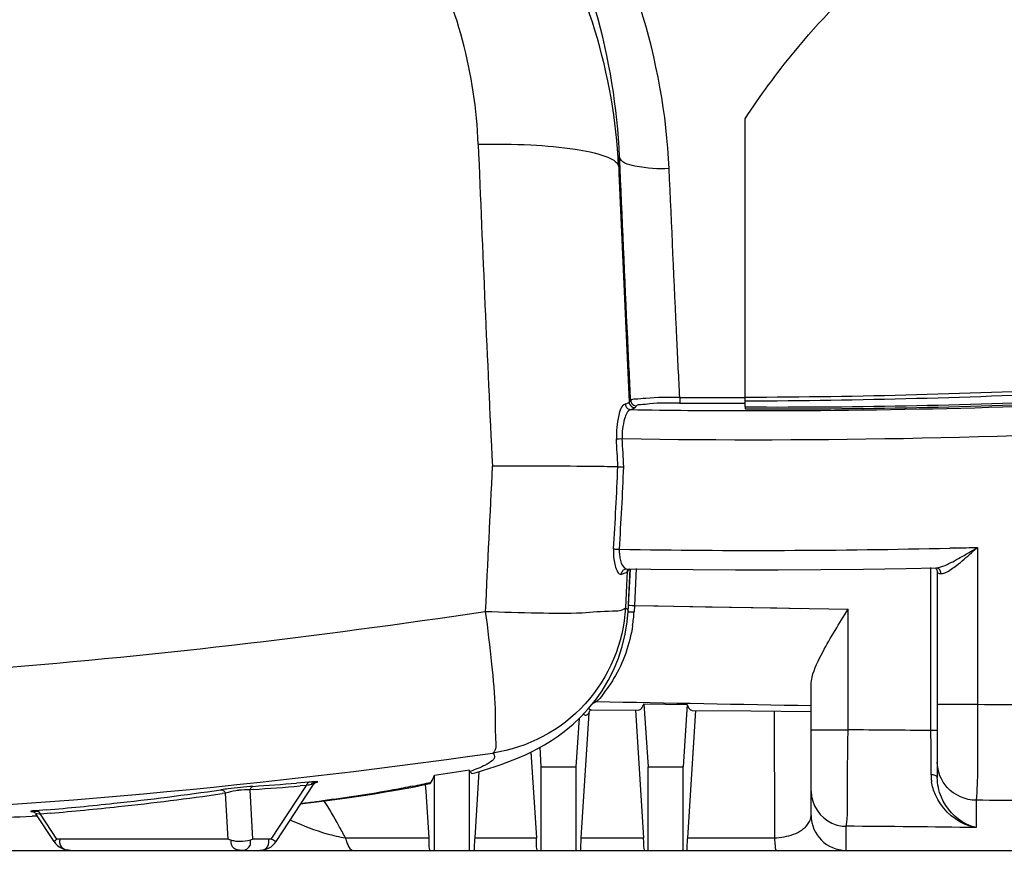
# Model space of a CAD drawing. Header units: millimetres. Extents: x 0 to 297, y 0 to 210.
# Tile 14 of 108: x 51 to 66, y 151 to 164. Entities that reach past the tile are written whole.
import ezdxf

# ---------------------------------------------------------------- set-up
doc = ezdxf.new("R2010")
doc.units = ezdxf.units.MM
doc.header["$LTSCALE"] = 16.335
doc.layers.get('0').update_dxf_attribs({"linetype": 'CONTINUOUS'})
doc.layers.add('08_SURFACES', color=7, linetype='CONTINUOUS')
doc.layers.add('SURFACES', color=7, linetype='CONTINUOUS')

msp = doc.modelspace()

# ---------------------------------------------------------------- linework, layer by layer
at = {"color": 7, "linetype": 'Continuous'}
for p, q in [((61.962, 158.3), (61.962, 162.729)), ((60.06, 157.379), (60.096, 157.38)), ((60.126, 155.81), (60.126, 155.81)), ((60.196, 155.809), (60.161, 155.147)), ((64.435, 155.817), (64.901, 155.826)), ((64.901, 155.826), (64.901, 155.826)), ((64.915, 155.758), (64.915, 152.601)), ((60.162, 155.154), (60.162, 155.154)), ((62.976, 152.019), (62.976, 154.032)), ((60.407, 153.735), (60.47, 152.766)), ((60.407, 153.735), (61.069, 153.723)), ((59.561, 153.593), (59.439, 151.674)), ((59.597, 153.644), (59.598, 153.644)), ((60.275, 153.636), (60.401, 151.674)), ((61.069, 153.723), (61.007, 152.766)), ((61.199, 153.63), (61.074, 151.674)), ((59.366, 152.766), (59.415, 153.514)), ((58.669, 152.993), (58.753, 151.674)), ((58.829, 152.766), (58.81, 153.069)), ((57.87, 152.693), (57.806, 151.674)), ((54.754, 151.617), (55.33, 152.495)), ((57.058, 152.387), (57.051, 152.495)), ((57.104, 151.674), (57.058, 152.387)), ((55.249, 152.213), (55.334, 152.223)), ((51.025, 152.007), (51.004, 152.006)), ((51.085, 152.01), (51.025, 152.007)), ((51.343, 151.617), (51.063, 152.042)), ((57.108, 151.602), (57.104, 151.674)), ((58.758, 151.602), (58.753, 151.674)), ((60.405, 151.601), (60.401, 151.674)), ((23.484, 151.482), (57.188, 151.482)), ((57.725, 151.482), (58.829, 151.482)), ((59.366, 151.482), (60.47, 151.482)), ((61.007, 151.482), (68.346, 151.482))]:
    msp.add_line(p, q, dxfattribs=at)
at = {"color": 9, "linetype": 'Continuous'}
for p, q in [((61.961, 158.243), (62.044, 158.243)), ((61.961, 158.243), (62.044, 158.243)), ((60.026, 157.811), (60.074, 157.813)), ((59.984, 157.808), (59.997, 157.809)), ((59.997, 157.809), (60.026, 157.811)), ((59.939, 156.117), (59.953, 156.116)), ((59.953, 156.116), (59.971, 156.115)), ((59.971, 156.115), (59.993, 156.114)), ((65.183, 156.132), (65.105, 156.13)), ((65.183, 156.131), (65.105, 156.129)), ((65.439, 156.056), (65.513, 156.121)), ((65.479, 156.108), (65.534, 156.14)), ((65.513, 156.121), (65.534, 156.14)), ((65.534, 156.14), (65.534, 153.723)), ((60.15, 155.766), (60.146, 155.673)), ((60.289, 155.815), (60.259, 155.248)), ((64.817, 153.323), (64.817, 155.833)), ((64.916, 155.823), (64.901, 155.826)), ((60.146, 155.673), (60.123, 155.212)), ((60.167, 155.252), (60.168, 155.252)), ((60.168, 155.252), (60.189, 155.251)), ((60.189, 155.251), (60.228, 155.249)), ((60.228, 155.249), (60.259, 155.248)), ((60.259, 155.248), (60.254, 155.149)), ((60.259, 155.248), (60.624, 155.241)), ((60.259, 155.248), (63.543, 155.19)), ((60.162, 155.155), (60.162, 155.154)), ((60.238, 155.149), (60.254, 155.149)), ((63.543, 153.334), (63.543, 155.19)), ((62.409, 153.624), (62.411, 151.751)), ((65.534, 153.723), (64.915, 153.723)), ((62.976, 153.334), (63.543, 153.334)), ((64.915, 153.323), (64.817, 153.323)), ((64.818, 153.072), (64.817, 153.323)), ((64.818, 152.918), (64.818, 153.072)), ((64.818, 152.845), (64.818, 152.918)), ((64.819, 152.707), (64.818, 152.845)), ((64.819, 152.642), (64.819, 152.707)), ((55.262, 152.531), (55.07, 152.516)), ((53.915, 152.414), (53.905, 152.413)), ((54.401, 152.417), (54.354, 152.414)), ((54.398, 151.655), (54.354, 152.414)), ((54.678, 151.655), (55.22, 152.479)), ((55.22, 152.479), (55.124, 152.472)), ((55.295, 152.515), (55.292, 152.514)), ((53.976, 152.362), (53.923, 152.354)), ((53.976, 152.362), (53.923, 152.354)), ((54.017, 151.655), (53.976, 152.362)), ((65.512, 152.252), (65.512, 151.832)), ((51.221, 152.105), (51.062, 152.091)), ((51.289, 152.053), (51.132, 152.04)), ((51.289, 152.053), (51.132, 152.04)), ((51.385, 151.655), (51.132, 152.04)), ((63.513, 151.482), (63.513, 151.852)), ((54.017, 151.655), (51.385, 151.655)), ((54.678, 151.655), (54.398, 151.655)), ((55.82, 151.674), (55.815, 151.684)), ((55.82, 151.674), (55.815, 151.684)), ((55.82, 151.674), (57.104, 151.674)), ((57.806, 151.674), (58.753, 151.674)), ((59.439, 151.674), (60.401, 151.674)), ((61.074, 151.674), (62.411, 151.674)), ((62.411, 151.751), (62.411, 151.674)), ((62.411, 151.751), (62.411, 151.674))]:
    msp.add_line(p, q, dxfattribs=at)
for points in [[(60.957, 158.445), (60.957, 158.43), (60.957, 158.416), (60.957, 158.403), (60.956, 158.391), (60.956, 158.381), (60.956, 158.372), (60.956, 158.365), (60.955, 158.361), (60.955, 158.359)], [(60.119, 158.342), (60.121, 158.328), (60.126, 158.314), (60.132, 158.3), (60.141, 158.289), (60.152, 158.278), (60.163, 158.27), (60.177, 158.264), (60.19, 158.26), (60.205, 158.258)], [(60.18, 158.373), (60.182, 158.358), (60.187, 158.344), (60.194, 158.331), (60.203, 158.319), (60.213, 158.308), (60.226, 158.3), (60.239, 158.294), (60.254, 158.29), (60.269, 158.288)], [(60.203, 158.401), (60.205, 158.386), (60.21, 158.372), (60.216, 158.359), (60.225, 158.347), (60.236, 158.337), (60.249, 158.328), (60.262, 158.322), (60.277, 158.318), (60.292, 158.317)], [(59.993, 156.114), (60.017, 156.112), (60.029, 156.112)], [(60.062, 155.729), (60.064, 155.744), (60.068, 155.758), (60.075, 155.772), (60.083, 155.784), (60.094, 155.794), (60.106, 155.802), (60.12, 155.808), (60.126, 155.81)], [(60.15, 155.766), (60.152, 155.781), (60.157, 155.795), (60.164, 155.809)], [(64.97, 155.738), (64.969, 155.754), (64.966, 155.769), (64.96, 155.784), (64.951, 155.797), (64.941, 155.808), (64.929, 155.817), (64.916, 155.823)], [(60.624, 155.241), (61.354, 155.228), (61.719, 155.222)], [(60.161, 155.147), (60.163, 155.148), (60.167, 155.149), (60.174, 155.15), (60.183, 155.15), (60.195, 155.15), (60.208, 155.15), (60.222, 155.15), (60.238, 155.149)], [(61.719, 155.222), (62.448, 155.209), (62.813, 155.203)], [(59.637, 153.762), (59.638, 153.763), (59.647, 153.766), (59.656, 153.768), (59.665, 153.769), (59.675, 153.77)], [(55.262, 152.531), (55.256, 152.529), (55.25, 152.526), (55.244, 152.522), (55.239, 152.517), (55.234, 152.511), (55.23, 152.505), (55.226, 152.497), (55.223, 152.489), (55.22, 152.479)], [(64.915, 152.601), (64.914, 152.609), (64.909, 152.616), (64.902, 152.623), (64.892, 152.629), (64.88, 152.634), (64.866, 152.638), (64.851, 152.641), (64.835, 152.642), (64.819, 152.642)], [(53.905, 152.413), (53.915, 152.413), (53.924, 152.411), (53.933, 152.408), (53.942, 152.403), (53.951, 152.397), (53.958, 152.39), (53.965, 152.381), (53.971, 152.372), (53.976, 152.362)], [(54.397, 152.465), (54.391, 152.464), (54.385, 152.461), (54.379, 152.457), (54.374, 152.452), (54.369, 152.446), (54.364, 152.439), (54.36, 152.432), (54.357, 152.423), (54.354, 152.414)], [(51.065, 152.092), (51.074, 152.091), (51.083, 152.089), (51.091, 152.086), (51.1, 152.081), (51.108, 152.075), (51.115, 152.068), (51.121, 152.059), (51.127, 152.05), (51.132, 152.04)]]:
    msp.add_lwpolyline(points, dxfattribs=at)
at = {"color": 7, "linetype": 'Continuous'}
for points in [[(60.006, 157.378), (60.012, 157.379), (60.019, 157.379), (60.028, 157.379), (60.038, 157.379), (60.06, 157.379)], [(60.126, 155.81), (60.134, 155.812), (60.141, 155.812)], [(60.141, 155.812), (60.51, 155.807), (61.162, 155.8), (61.816, 155.796), (62.47, 155.796), (63.125, 155.8), (63.78, 155.807), (64.435, 155.817)], [(64.881, 155.826), (64.885, 155.822), (64.893, 155.815), (64.901, 155.805), (64.908, 155.792), (64.913, 155.779), (64.915, 155.764), (64.915, 155.758)], [(64.901, 155.826), (64.9, 155.826), (64.901, 155.826)], [(59.66, 153.79), (59.763, 153.936), (59.858, 154.095), (59.943, 154.262), (60.015, 154.437), (60.074, 154.619), (60.119, 154.806), (60.149, 154.994), (60.162, 155.154)], [(57.769, 152.664), (57.828, 152.681), (57.928, 152.71), (58.025, 152.74), (58.12, 152.771), (58.214, 152.803), (58.306, 152.837), (58.398, 152.872), (58.491, 152.911), (58.584, 152.952), (58.68, 152.998), (58.778, 153.049), (58.879, 153.106), (58.984, 153.171), (59.093, 153.245), (59.205, 153.329), (59.319, 153.424), (59.435, 153.533), (59.55, 153.656), (59.66, 153.79)], [(59.578, 153.64), (59.577, 153.639), (59.577, 153.639), (59.58, 153.64), (59.584, 153.642), (59.589, 153.643), (59.597, 153.644), (59.598, 153.644)], [(55.33, 152.495), (55.335, 152.501), (55.342, 152.509), (55.349, 152.515), (55.356, 152.52), (55.362, 152.524), (55.367, 152.526), (55.37, 152.527)], [(55.334, 152.223), (55.537, 152.249), (55.732, 152.274), (55.918, 152.301), (56.096, 152.327), (56.267, 152.353), (56.431, 152.38), (56.587, 152.407), (56.736, 152.433), (56.879, 152.46), (57.016, 152.487), (57.118, 152.509)], [(51.001, 152.081), (51.001, 152.082), (50.999, 152.082), (50.999, 152.082), (50.999, 152.082), (51, 152.081), (51.003, 152.081), (51.007, 152.08), (51.012, 152.079), (51.018, 152.077), (51.026, 152.074), (51.033, 152.071), (51.041, 152.066), (51.049, 152.059), (51.056, 152.052), (51.062, 152.044), (51.063, 152.042)]]:
    msp.add_lwpolyline(points, dxfattribs=at)
at = {"color": 9, "linetype": 'Continuous'}
for centre, radius, start, end in [((691.886, 187.66), 634.531, 182.286985, 182.734163), ((58.499, 162.223), 1.536, 351.7686, 357.1983), ((513.747, 180.391), 454.101, 182.3207, 182.77924), ((62.105, 283.43), 125.187, 269.97192, 273.12717), ((62.131, 279.674), 121.431, 269.09111, 269.92001), ((-5.596, 154.138), 65.772, 2.82451, 3.20282), ((-8.165, 153.998), 68.255, 2.83966, 3.20046), ((617.693, 129.311), 560.321, 177.12751, 177.35622), ((-6.521, 160.273), 66.59, 356.42143, 357.50905), ((-4.005, 160.135), 64.161, 356.40471, 357.53852), ((60.79, 156.064), 0.852, 176.4505, 187.1986), ((62.127, 282.113), 126.019, 269.04626, 271.35407), ((62.08, 284.664), 128.57, 271.38301, 271.53924), ((56.238, 171.581), 18.023, 300.644, 300.8458), ((65.025, 156.327), 0.59, 264.3562, 265.5568), ((64.921, 156.017), 0.29, 292.1086, 294.6519), ((60.116, 155.156), 0.0465, 358.4754, 2.9325), ((58.057, 155.27), 2.201, 354.0902, 356.8443), ((58.005, 155.275), 2.252, 351.4359, 354.0946), ((64.078, -83.672), 237.399, 89.24637, 89.64863), ((61.407, -181.787), 335.128, 89.41691, 89.63479), ((43.178, 257.569), 105.648, 271.85749, 278.11227), ((65.548, 152.645), 0.729, 180.1943, 183.1183), ((65.565, 152.646), 0.746, 183.1294, 188.4325), ((47.263, 198.455), 46.519, 276.169, 278.2097), ((54.351, 151.013), 1.402, 97.0085, 98.8167), ((40.219, 345.731), 193.785, 274.19568, 274.39518), ((40.174, 345.647), 193.753, 274.21097, 274.42539), ((47.324, 198.487), 46.603, 276.1674, 278.1412), ((46.322, 146.602), 10.768, 29.2365, 31.6361), ((64.077, -61.225), 213.482, 89.17445, 89.61484), ((47.206, 198.972), 47.039, 274.8971, 276.1702), ((47.268, 198.996), 47.114, 274.8957, 276.1684), ((46.375, 146.631), 10.707, 28.1583, 29.235), ((61.365, -153.171), 305.031, 89.22098, 89.59645), ((51.66, 151.606), 0.233, 170.9146, 173.7856), ((65.503, 151.851), 3.097, 183.2801, 183.9879), ((54.224, 151.697), 0.214, 269.9462, 276.4276)]:
    msp.add_arc(centre, radius, start, end, dxfattribs=at)
at = {"color": 7, "linetype": 'Continuous'}
for centre, radius, start, end in [((46.487, 266.714), 114.797, 271.52501, 272.25522), ((63.513, 152.019), 0.537, 180, 270), ((51.592, 151.781), 0.298, 213.3029, 270), ((54.504, 151.781), 0.298, 270, 326.6971)]:
    msp.add_arc(centre, radius, start, end, dxfattribs=at)
at = {"color": 9, "linetype": 'Continuous'}
for points, knots in [([(60.794, 161.965), (60.717, 163.637), (59.728, 166.771), (57.473, 169.067), (56.277, 169.884)], [0, 0, 0, 0, 0.536089, 1, 1, 1, 1]), ([(60.032, 162.148), (59.967, 163.662), (59.15, 166.502), (57.25, 168.698), (56.228, 169.526)], [0, 0, 0, 0, 0.535296, 1, 1, 1, 1]), ([(60.018, 162.003), (59.95, 163.409), (59.105, 166.229), (56.961, 168.289), (55.713, 168.937)], [0, 0, 0, 0, 0.500246, 1, 1, 1, 1]), ([(57.86, 162.339), (57.816, 163.414), (57.262, 165.568), (55.759, 167.274), (54.836, 167.824)], [0, 0, 0, 0, 0.500661, 1, 1, 1, 1]), ([(57.86, 162.339), (58.13, 162.345), (58.625, 162.342), (59.295, 162.283), (59.732, 162.195), (59.993, 162.082), (60.018, 162.003)], [0, 0, 0, 0, 0.364302, 0.672295, 0.889199, 1, 1, 1, 1]), ([(60.794, 161.965), (60.618, 161.957), (60.389, 161.966), (60.045, 162.057), (60.032, 162.148)], [0, 0, 0, 0, 0.657549, 1, 1, 1, 1]), ([(60.203, 158.401), (60.187, 158.718), (60.126, 159.967), (60.074, 161.216), (60.032, 162.148)], [0, 0, 0, 0, 0.253694, 1, 1, 1, 1]), ([(60.957, 158.445), (60.942, 158.743), (60.884, 159.916), (60.834, 161.09), (60.794, 161.965)], [0, 0, 0, 0, 0.253947, 1, 1, 1, 1]), ([(68.961, 158.681), (68.384, 158.644), (66.053, 158.514), (63.718, 158.452), (61.962, 158.445)], [0, 0, 0, 0, 0.24774, 1, 1, 1, 1]), ([(68.963, 158.623), (68.385, 158.586), (66.054, 158.456), (63.718, 158.395), (61.962, 158.388)], [0, 0, 0, 0, 0.247748, 1, 1, 1, 1]), ([(60.957, 158.445), (60.784, 158.444), (60.545, 158.451), (60.31, 158.415), (60.218, 158.419), (60.203, 158.401)], [0, 0, 0, 0, 0.687201, 0.907422, 1, 1, 1, 1]), ([(60.119, 158.342), (60.056, 158.323), (59.999, 158.097), (59.977, 157.93), (59.984, 157.808)], [0, 0, 0, 0, 0.350163, 1, 1, 1, 1]), ([(60.18, 158.373), (60.174, 158.366), (60.154, 158.354), (60.132, 158.346), (60.119, 158.342)], [0, 0, 0, 0, 0.392421, 1, 1, 1, 1]), ([(60.203, 158.401), (60.2, 158.396), (60.193, 158.386), (60.184, 158.377), (60.178, 158.373)], [0, 0, 0, 0, 0.467896, 1, 1, 1, 1]), ([(60.269, 158.288), (60.262, 158.282), (60.241, 158.27), (60.219, 158.262), (60.205, 158.258)], [0, 0, 0, 0, 0.390014, 1, 1, 1, 1]), ([(60.292, 158.317), (60.288, 158.312), (60.281, 158.301), (60.272, 158.293), (60.267, 158.288)], [0, 0, 0, 0, 0.467726, 1, 1, 1, 1]), ([(60.955, 158.359), (60.803, 158.359), (60.591, 158.365), (60.387, 158.333), (60.303, 158.334), (60.292, 158.317)], [0, 0, 0, 0, 0.686603, 0.906693, 1, 1, 1, 1]), ([(60.205, 158.258), (60.151, 158.244), (60.085, 158.061), (60.066, 157.916), (60.074, 157.813)], [0, 0, 0, 0, 0.352354, 1, 1, 1, 1]), ([(60.074, 157.813), (63.145, 157.763), (67.232, 157.848), (71.306, 158.123), (72.313, 158.203)], [0, 0, 0, 0, 0.752413, 1, 1, 1, 1]), ([(60.029, 156.112), (60.028, 156.096), (60.027, 156.065), (60.029, 156.034), (60.031, 156.019)], [0, 0, 0, 0, 0.503077, 1, 1, 1, 1]), ([(60.031, 156.019), (60.034, 155.991), (60.047, 155.919), (60.084, 155.823), (60.134, 155.813)], [0, 0, 0, 0, 0.350655, 1, 1, 1, 1]), ([(59.944, 155.957), (59.949, 155.924), (59.963, 155.85), (60.009, 155.716), (60.062, 155.729)], [0, 0, 0, 0, 0.384313, 1, 1, 1, 1]), ([(60.062, 155.729), (60.081, 155.734), (60.112, 155.743), (60.142, 155.757), (60.15, 155.766)], [0, 0, 0, 0, 0.626847, 1, 1, 1, 1]), ([(60.134, 155.813), (60.135, 155.813), (60.137, 155.812), (60.14, 155.812), (60.141, 155.812)], [0, 0, 0, 0, 0.505407, 1, 1, 1, 1]), ([(60.15, 155.766), (60.157, 155.773), (60.169, 155.788), (60.178, 155.803), (60.183, 155.811)], [0, 0, 0, 0, 0.521617, 1, 1, 1, 1]), ([(64.915, 155.758), (64.915, 155.754), (64.934, 155.74), (64.952, 155.741), (64.967, 155.74)], [0, 0, 0, 0, 0.232274, 1, 1, 1, 1]), ([(64.97, 155.738), (64.979, 155.736), (65, 155.738), (65.02, 155.745), (65.03, 155.749)], [0, 0, 0, 0, 0.44876, 1, 1, 1, 1]), ([(57.969, 155.157), (58.238, 155.146), (58.729, 155.135), (59.394, 155.121), (59.819, 155.169), (60.076, 155.162), (60.123, 155.212)], [0, 0, 0, 0, 0.373286, 0.687599, 0.904757, 1, 1, 1, 1]), ([(57.969, 155.157), (58.005, 154.886), (58.06, 154.391), (58.132, 153.716), (58.115, 153.292), (58.139, 153.023), (58.087, 152.978)], [0, 0, 0, 0, 0.373959, 0.688939, 0.905827, 1, 1, 1, 1]), ([(60.123, 155.212), (60.094, 154.678), (59.65, 153.598), (58.616, 153.057), (58.087, 152.978)], [0, 0, 0, 0, 0.500082, 1, 1, 1, 1]), ([(60.123, 155.212), (60.134, 155.205), (60.152, 155.191), (60.162, 155.168), (60.162, 155.158)], [0, 0, 0, 0, 0.563718, 1, 1, 1, 1]), ([(60.232, 154.94), (60.189, 154.654), (60.058, 154.27), (59.804, 153.92), (59.716, 153.796), (59.675, 153.77)], [0, 0, 0, 0, 0.661874, 0.888095, 1, 1, 1, 1]), ([(59.675, 153.77), (59.665, 153.763), (59.646, 153.751), (59.626, 153.74), (59.615, 153.735)], [0, 0, 0, 0, 0.483878, 1, 1, 1, 1]), ([(59.475, 153.576), (59.486, 153.567), (59.522, 153.553), (59.549, 153.579), (59.561, 153.593)], [0, 0, 0, 0, 0.444521, 1, 1, 1, 1]), ([(59.558, 153.666), (59.564, 153.66), (59.575, 153.649), (59.591, 153.644), (59.598, 153.644)], [0, 0, 0, 0, 0.547106, 1, 1, 1, 1]), ([(65.534, 153.723), (65.533, 153.552), (65.527, 153.062), (65.541, 152.57), (65.512, 152.252)], [0, 0, 0, 0, 0.348136, 1, 1, 1, 1]), ([(63.513, 151.852), (63.542, 152.013), (63.523, 152.512), (63.542, 153.003), (63.543, 153.334)], [0, 0, 0, 0, 0.331054, 1, 1, 1, 1]), ([(55.295, 152.515), (55.309, 152.517), (55.334, 152.52), (55.358, 152.525), (55.369, 152.527)], [0, 0, 0, 0, 0.562072, 1, 1, 1, 1]), ([(55.369, 152.527), (55.377, 152.529), (55.421, 152.543), (55.355, 152.536), (55.336, 152.535)], [0, 0, 0, 0, 0.31715, 1, 1, 1, 1]), ([(55.329, 152.495), (55.334, 152.503), (55.262, 152.484), (55.247, 152.485), (55.22, 152.479)], [0, 0, 0, 0, 0.252072, 1, 1, 1, 1]), ([(65.512, 151.832), (65.451, 151.842), (65.188, 151.922), (64.969, 152.141), (64.885, 152.335)], [0, 0, 0, 0, 0.225347, 1, 1, 1, 1]), ([(65.512, 151.832), (65.46, 151.843), (65.23, 151.924), (65.049, 152.126), (64.977, 152.3)], [0, 0, 0, 0, 0.218923, 1, 1, 1, 1]), ([(50.987, 152.084), (50.986, 152.083), (50.981, 152.077), (50.996, 152.081), (51.002, 152.081)], [0, 0, 0, 0, 0.128505, 1, 1, 1, 1]), ([(51.002, 152.081), (51.017, 152.081), (51.054, 152.082), (51.091, 152.083), (51.113, 152.084)], [0, 0, 0, 0, 0.406577, 1, 1, 1, 1]), ([(51.132, 152.04), (51.115, 152.041), (51.109, 152.04), (51.06, 152.044), (51.065, 152.042)], [0, 0, 0, 0, 0.75753, 1, 1, 1, 1]), ([(54.972, 151.95), (55.024, 151.927), (55.252, 151.828), (55.488, 151.745), (55.676, 151.702)], [0, 0, 0, 0, 0.226791, 1, 1, 1, 1]), ([(62.705, 151.73), (62.75, 151.746), (62.871, 151.803), (62.976, 151.931), (62.976, 152.019)], [0, 0, 0, 0, 0.350997, 1, 1, 1, 1]), ([(51.385, 151.655), (51.374, 151.646), (51.365, 151.635), (51.34, 151.621), (51.343, 151.617)], [0, 0, 0, 0, 0.728492, 1, 1, 1, 1]), ([(51.592, 151.482), (51.553, 151.482), (51.461, 151.491), (51.424, 151.587), (51.429, 151.631)], [0, 0, 0, 0, 0.472303, 1, 1, 1, 1]), ([(54.043, 151.643), (54.039, 151.645), (54.03, 151.649), (54.021, 151.653), (54.017, 151.655)], [0, 0, 0, 0, 0.508966, 1, 1, 1, 1]), ([(54.103, 151.626), (54.092, 151.629), (54.072, 151.633), (54.053, 151.64), (54.043, 151.643)], [0, 0, 0, 0, 0.512875, 1, 1, 1, 1]), ([(54.224, 151.482), (54.184, 151.482), (54.087, 151.492), (54.055, 151.597), (54.062, 151.642)], [0, 0, 0, 0, 0.465878, 1, 1, 1, 1]), ([(54.248, 151.484), (54.291, 151.489), (54.36, 151.532), (54.363, 151.598), (54.362, 151.619)], [0, 0, 0, 0, 0.672095, 1, 1, 1, 1]), ([(54.362, 151.619), (54.362, 151.623), (54.361, 151.631), (54.36, 151.638), (54.36, 151.642)], [0, 0, 0, 0, 0.486522, 1, 1, 1, 1]), ([(54.504, 151.482), (54.538, 151.482), (54.628, 151.499), (54.646, 151.597), (54.64, 151.642)], [0, 0, 0, 0, 0.42961, 1, 1, 1, 1]), ([(54.754, 151.617), (54.75, 151.61), (54.715, 151.64), (54.696, 151.644), (54.678, 151.655)], [0, 0, 0, 0, 0.270339, 1, 1, 1, 1]), ([(55.82, 151.674), (55.822, 151.668), (55.825, 151.655), (55.829, 151.642), (55.83, 151.636)], [0, 0, 0, 0, 0.509231, 1, 1, 1, 1]), ([(55.83, 151.636), (55.837, 151.614), (55.856, 151.558), (55.898, 151.482), (55.939, 151.482)], [0, 0, 0, 0, 0.361351, 1, 1, 1, 1]), ([(62.413, 151.636), (62.416, 151.598), (62.427, 151.562), (62.425, 151.482), (62.439, 151.482)], [0, 0, 0, 0, 0.730377, 1, 1, 1, 1])]:
    msp.add_open_spline(points, degree=3, knots=knots, dxfattribs=at)
at = {"color": 7, "linetype": 'Continuous'}
for points, knots in [([(60.006, 157.379), (59.895, 157.381), (59.252, 157.389), (58.609, 157.39), (58.077, 157.391)], [0, 0, 0, 0, 0.172633, 1, 1, 1, 1]), ([(62.976, 154.032), (62.976, 154.069), (63.005, 154.246), (63.088, 154.407), (63.154, 154.531)], [0, 0, 0, 0, 0.211494, 1, 1, 1, 1]), ([(60.326, 153.639), (60.342, 153.639), (60.382, 153.669), (60.398, 153.71), (60.407, 153.735)], [0, 0, 0, 0, 0.375294, 1, 1, 1, 1]), ([(59.57, 153.624), (59.568, 153.619), (59.563, 153.609), (59.561, 153.598), (59.561, 153.593)], [0, 0, 0, 0, 0.517548, 1, 1, 1, 1]), ([(59.584, 153.643), (59.581, 153.64), (59.576, 153.634), (59.572, 153.628), (59.57, 153.624)], [0, 0, 0, 0, 0.505849, 1, 1, 1, 1]), ([(61.069, 153.723), (61.078, 153.699), (61.094, 153.661), (61.131, 153.634), (61.146, 153.634)], [0, 0, 0, 0, 0.620859, 1, 1, 1, 1]), ([(57.736, 152.696), (57.74, 152.687), (57.746, 152.673), (57.763, 152.663), (57.769, 152.664)], [0, 0, 0, 0, 0.612777, 1, 1, 1, 1]), ([(55.336, 152.535), (55.325, 152.535), (55.3, 152.533), (55.275, 152.532), (55.262, 152.531)], [0, 0, 0, 0, 0.464643, 1, 1, 1, 1]), ([(57.118, 152.509), (57.122, 152.509), (57.13, 152.516), (57.135, 152.524), (57.137, 152.529)], [0, 0, 0, 0, 0.40748, 1, 1, 1, 1]), ([(54.397, 152.465), (54.27, 152.456), (54.109, 152.439), (53.949, 152.419), (53.915, 152.414)], [0, 0, 0, 0, 0.787422, 1, 1, 1, 1]), ([(55.138, 152.202), (55.157, 152.204), (55.194, 152.207), (55.23, 152.211), (55.249, 152.213)], [0, 0, 0, 0, 0.494832, 1, 1, 1, 1]), ([(51.062, 152.091), (51.046, 152.09), (51.021, 152.088), (50.995, 152.085), (50.987, 152.084)], [0, 0, 0, 0, 0.650182, 1, 1, 1, 1]), ([(57.806, 151.674), (57.805, 151.65), (57.802, 151.587), (57.793, 151.523), (57.799, 151.485)], [0, 0, 0, 0, 0.384878, 1, 1, 1, 1]), ([(59.439, 151.674), (59.438, 151.65), (59.435, 151.587), (59.426, 151.523), (59.432, 151.485)], [0, 0, 0, 0, 0.38429, 1, 1, 1, 1]), ([(61.074, 151.674), (61.073, 151.65), (61.071, 151.587), (61.061, 151.523), (61.067, 151.485)], [0, 0, 0, 0, 0.383938, 1, 1, 1, 1]), ([(57.11, 151.482), (57.12, 151.482), (57.1, 151.547), (57.11, 151.572), (57.108, 151.602)], [0, 0, 0, 0, 0.254085, 1, 1, 1, 1]), ([(57.799, 151.485), (57.799, 151.484), (57.799, 151.483), (57.8, 151.482), (57.8, 151.482)], [0, 0, 0, 0, 0.695098, 1, 1, 1, 1]), ([(58.759, 151.482), (58.77, 151.482), (58.749, 151.547), (58.759, 151.572), (58.758, 151.602)], [0, 0, 0, 0, 0.255113, 1, 1, 1, 1]), ([(59.432, 151.485), (59.432, 151.484), (59.432, 151.483), (59.433, 151.482), (59.433, 151.482)], [0, 0, 0, 0, 0.695908, 1, 1, 1, 1]), ([(60.407, 151.482), (60.417, 151.482), (60.397, 151.547), (60.407, 151.572), (60.405, 151.601)], [0, 0, 0, 0, 0.255965, 1, 1, 1, 1]), ([(61.067, 151.485), (61.067, 151.484), (61.067, 151.483), (61.068, 151.482), (61.068, 151.482)], [0, 0, 0, 0, 0.696493, 1, 1, 1, 1])]:
    msp.add_open_spline(points, degree=3, knots=knots, dxfattribs=at)
at = {"color": 9, "linetype": 'Continuous'}
for points in [[(65.21, 155.864), (65.289, 155.925), (65.364, 155.991), (65.439, 156.056)], [(65.267, 155.984), (65.32, 156.013), (65.372, 156.044), (65.425, 156.075)], [(64.901, 155.826), (64.947, 155.828), (64.991, 155.846), (65.034, 155.864)], [(65.034, 155.864), (65.114, 155.898), (65.191, 155.941), (65.267, 155.984)], [(65.042, 155.754), (65.103, 155.782), (65.157, 155.823), (65.21, 155.864)], [(42.307, 153.948), (47.543, 153.943), (52.791, 154.376), (57.969, 155.157)], [(59.675, 153.77), (60.775, 153.75), (61.875, 153.729), (62.976, 153.709)], [(65.068, 152.447), (64.973, 152.551), (64.915, 152.7), (64.915, 152.84)], [(64.885, 152.335), (64.857, 152.399), (64.837, 152.467), (64.827, 152.536)], [(54.136, 152.399), (54.082, 152.39), (54.028, 152.379), (53.976, 152.362)], [(54.354, 152.414), (54.296, 152.416), (54.238, 152.412), (54.18, 152.405)], [(62.976, 152.386), (62.976, 152.191), (63.117, 151.977), (63.295, 151.898)], [(65.512, 152.252), (65.35, 152.252), (65.177, 152.328), (65.068, 152.447)], [(63.295, 151.898), (63.363, 151.868), (63.439, 151.852), (63.513, 151.852)], [(54.237, 151.618), (54.192, 151.615), (54.146, 151.617), (54.103, 151.626)], [(54.398, 151.655), (54.347, 151.633), (54.292, 151.621), (54.237, 151.618)], [(55.676, 151.702), (55.724, 151.691), (55.772, 151.681), (55.82, 151.674)], [(62.411, 151.674), (62.51, 151.677), (62.612, 151.695), (62.705, 151.73)]]:
    msp.add_open_spline(points, degree=3, dxfattribs=at)
at = {"color": 7, "linetype": 'Continuous'}
for points in [[(63.154, 154.531), (63.274, 154.756), (63.41, 154.972), (63.543, 155.19)], [(64.977, 152.3), (64.937, 152.395), (64.915, 152.499), (64.915, 152.601)]]:
    msp.add_open_spline(points, degree=3, dxfattribs=at)
at = {"layer": '08_SURFACES', "color": 7, "linetype": 'Continuous'}
for p, q in [((61.962, 158.3), (61.962, 158.27)), ((60.162, 155.154), (60.197, 155.809)), ((59.598, 153.644), (60.326, 153.639))]:
    msp.add_line(p, q, dxfattribs=at)
msp.add_lwpolyline([(61.146, 153.634), (62.048, 153.627), (62.976, 153.619)], dxfattribs=at)
at = {"layer": '08_SURFACES', "color": 9, "linetype": 'Continuous'}
for centre, radius, start, end in [((61.359, 279.684), 121.241, 269.81011, 270.28491), ((61.524, 275.023), 116.666, 269.72049, 270.21478)]:
    msp.add_arc(centre, radius, start, end, dxfattribs=at)
at = {"layer": '08_SURFACES', "color": 7, "linetype": 'Continuous'}
for points, knots in [([(61.962, 162.729), (62.192, 163.085), (63.172, 164.422), (64.438, 165.542), (65.467, 166.218)], [0, 0, 0, 0, 0.256248, 1, 1, 1, 1]), ([(68.972, 159.868), (68.853, 160.485), (68.154, 162.833), (66.728, 164.92), (65.467, 166.218)], [0, 0, 0, 0, 0.257693, 1, 1, 1, 1]), ([(61.962, 158.3), (63.72, 158.293), (66.058, 158.341), (68.393, 158.462), (68.972, 158.497)], [0, 0, 0, 0, 0.751938, 1, 1, 1, 1]), ([(61.962, 158.27), (63.72, 158.263), (66.058, 158.31), (68.393, 158.432), (68.972, 158.467)], [0, 0, 0, 0, 0.751938, 1, 1, 1, 1])]:
    msp.add_open_spline(points, degree=3, knots=knots, dxfattribs=at)
at = {"layer": 'SURFACES', "color": 7, "linetype": 'Continuous'}
for p, q in [((57.725, 151.482), (57.725, 152.717)), ((58.829, 152.766), (59.366, 152.766)), ((58.829, 151.482), (58.829, 152.766)), ((59.366, 151.482), (59.366, 152.766)), ((60.47, 152.766), (61.007, 152.766)), ((60.47, 151.482), (60.47, 152.766)), ((61.007, 151.482), (61.007, 152.766)), ((57.188, 151.482), (57.188, 152.64)), ((57.188, 151.482), (57.725, 151.482)), ((58.829, 151.482), (59.366, 151.482)), ((60.47, 151.482), (61.007, 151.482))]:
    msp.add_line(p, q, dxfattribs=at)
at = {"layer": 'SURFACES', "color": 9, "linetype": 'Continuous'}
for centre, radius, start, end in [((54.625, 163.434), 11.19, 281.5076, 282.9727), ((51.796, 180.778), 28.769, 276.674, 277.1262), ((51.974, 179.345), 27.325, 277.1281, 277.3518)]:
    msp.add_arc(centre, radius, start, end, dxfattribs=at)
at = {"layer": 'SURFACES', "color": 7, "linetype": 'Continuous'}
for centre, major_axis, ratio, start_param, end_param in [((-67.483, 241.428), (146.285, -76.992), 0.31192, -0.408967, -0.402237), ((49.442, 241.428), (-7.09, 89.497), 0.065716, -3.031003, -3.020769)]:
    msp.add_ellipse(centre, major_axis=major_axis, ratio=ratio, start_param=start_param, end_param=end_param, dxfattribs=at)
at = {"layer": 'SURFACES', "color": 9, "linetype": 'Continuous'}
for points, knots in [([(58.087, 152.978), (58.105, 152.962), (58.126, 152.883), (58.057, 152.846), (58.024, 152.825)], [0, 0, 0, 0, 0.385965, 1, 1, 1, 1]), ([(58.024, 152.825), (58.006, 152.814), (57.915, 152.762), (57.816, 152.724), (57.736, 152.696)], [0, 0, 0, 0, 0.195406, 1, 1, 1, 1]), ([(56.857, 152.469), (56.757, 152.448), (56.297, 152.36), (55.834, 152.291), (55.47, 152.244)], [0, 0, 0, 0, 0.218461, 1, 1, 1, 1])]:
    msp.add_open_spline(points, degree=3, knots=knots, dxfattribs=at)

doc.saveas('drawing.dxf')
